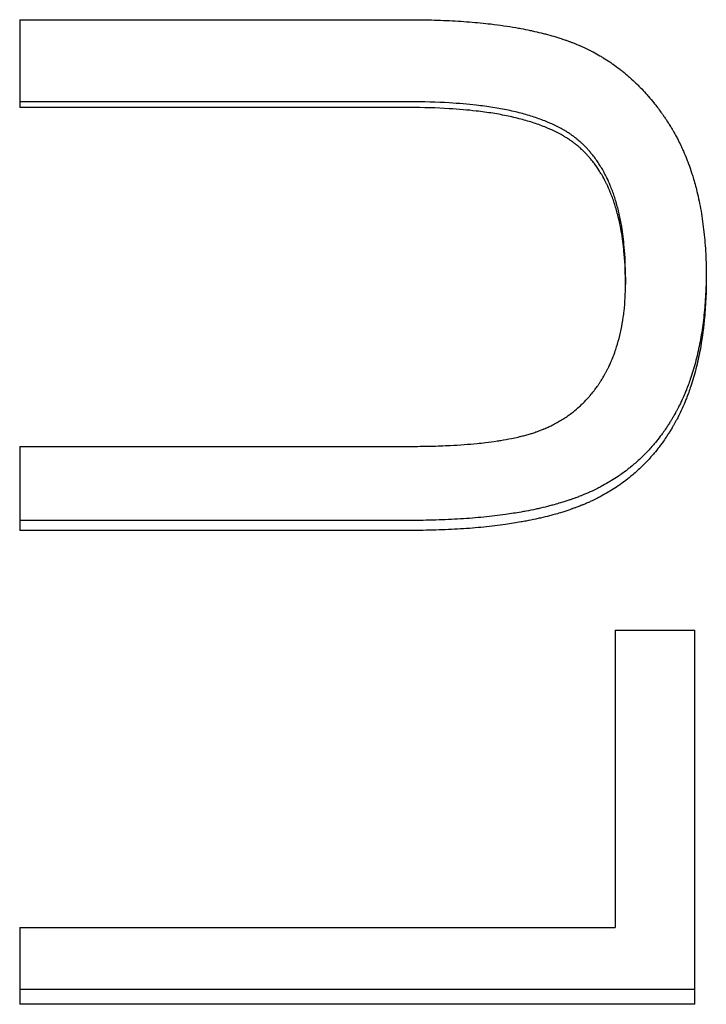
# Model space of a CAD drawing. Extents: x 0 to 78.8, y -1.2 to 1.2.
# Tile 4 of 10: x 0.63 to 0.874, y -0.525 to -0.175. Entities that reach past the tile are written whole.
import ezdxf

# ---------------------------------------------------------------- set-up
doc = ezdxf.new("R2010")
doc.units = 0
doc.header["$MEASUREMENT"] = 0
doc.layers.get('0').update_dxf_attribs({"linetype": 'CONTINUOUS'})

msp = doc.modelspace()

# ---------------------------------------------------------------- linework, layer by layer
for p, q in [((0.63009, -0.17516), (0.76875, -0.17516)), ((0.63009, -0.17516), (0.63009, -0.2064)), ((0.76857, -0.2064), (0.63009, -0.2064)), ((0.8454, -0.26659), (0.8454, -0.26929)), ((0.63009, -0.3269), (0.76857, -0.3269)), ((0.63009, -0.3269), (0.63009, -0.35681)), ((0.76875, -0.35681), (0.63009, -0.35681)), ((0.84174, -0.39225), (0.87009, -0.39225)), ((0.84174, -0.39225), (0.84174, -0.49796)), ((0.87009, -0.52531), (0.87009, -0.39225)), ((0.63009, -0.49796), (0.84174, -0.49796)), ((0.63009, -0.49796), (0.63009, -0.52531)), ((0.87009, -0.52531), (0.63009, -0.52531))]:
    msp.add_line(p, q)
for points, knots in [([(0.76875, -0.17516), (0.77177, -0.17516), (0.77471, -0.1752), (0.77757, -0.17528), (0.78043, -0.17537), (0.78322, -0.17549), (0.78592, -0.17566), (0.78728, -0.17574), (0.78861, -0.17584), (0.78992, -0.17594), (0.79255, -0.17615), (0.7951, -0.1764), (0.79757, -0.17669), (0.80066, -0.17706), (0.80363, -0.17749), (0.80647, -0.17798), (0.80704, -0.17808), (0.80761, -0.17818), (0.80817, -0.17829), (0.80928, -0.1785), (0.81038, -0.17872), (0.81146, -0.17895), (0.812, -0.17906), (0.81254, -0.17918), (0.81307, -0.1793), (0.81413, -0.17954), (0.81517, -0.17979), (0.81619, -0.18005), (0.8167, -0.18018), (0.8172, -0.18031), (0.8177, -0.18045), (0.81871, -0.18072), (0.81969, -0.181), (0.82065, -0.18129), (0.82113, -0.18144), (0.82161, -0.18159), (0.82208, -0.18174), (0.82267, -0.18193), (0.82325, -0.18212), (0.82382, -0.18232), (0.82417, -0.18243), (0.82451, -0.18255), (0.82485, -0.18267), (0.82519, -0.1828), (0.82552, -0.18292), (0.82586, -0.18304), (0.82619, -0.18317), (0.82652, -0.18329), (0.82685, -0.18342), (0.82718, -0.18355), (0.82751, -0.18368), (0.82783, -0.18381), (0.82794, -0.18386), (0.82805, -0.1839), (0.82816, -0.18395), (0.82838, -0.18404), (0.82859, -0.18413), (0.82881, -0.18422), (0.82892, -0.18426), (0.82903, -0.18431), (0.82913, -0.18436), (0.82946, -0.1845), (0.82978, -0.18464), (0.8301, -0.18478), (0.83031, -0.18488), (0.83052, -0.18498), (0.83074, -0.18507), (0.83137, -0.18537), (0.832, -0.18567), (0.83263, -0.18599), (0.83304, -0.18619), (0.83346, -0.18641), (0.83387, -0.18663), (0.83469, -0.18706), (0.8355, -0.18751), (0.83631, -0.18798), (0.83671, -0.18822), (0.83711, -0.18845), (0.8375, -0.1887), (0.83829, -0.18918), (0.83908, -0.18969), (0.83985, -0.1902), (0.84023, -0.19046), (0.84062, -0.19073), (0.841, -0.191), (0.84176, -0.19153), (0.84251, -0.19209), (0.84325, -0.19266), (0.84362, -0.19294), (0.84399, -0.19323), (0.84435, -0.19352), (0.84508, -0.19411), (0.8458, -0.19471), (0.84651, -0.19534), (0.84687, -0.19565), (0.84722, -0.19596), (0.84757, -0.19628), (0.84827, -0.19692), (0.84896, -0.19757), (0.84964, -0.19824), (0.84998, -0.19858), (0.85032, -0.19892), (0.85065, -0.19926), (0.85132, -0.19995), (0.85198, -0.20065), (0.85263, -0.20137), (0.85295, -0.20173), (0.85327, -0.2021), (0.85359, -0.20247), (0.85423, -0.20321), (0.85486, -0.20396), (0.85548, -0.20473), (0.85579, -0.20512), (0.85609, -0.20551), (0.8564, -0.2059), (0.85685, -0.20649), (0.8573, -0.20709), (0.85775, -0.2077), (0.8579, -0.20791), (0.85804, -0.20811), (0.85819, -0.20832), (0.85841, -0.20862), (0.85863, -0.20894), (0.85885, -0.20925), (0.85892, -0.20935), (0.85899, -0.20946), (0.85906, -0.20956), (0.85921, -0.20977), (0.85935, -0.20998), (0.85949, -0.21019), (0.85956, -0.2103), (0.85964, -0.21041), (0.85971, -0.21051), (0.85985, -0.21072), (0.85999, -0.21094), (0.86013, -0.21115), (0.8602, -0.21126), (0.86027, -0.21137), (0.86034, -0.21148), (0.86048, -0.21169), (0.86062, -0.21191), (0.86076, -0.21213), (0.86083, -0.21223), (0.8609, -0.21234), (0.86097, -0.21245), (0.86111, -0.21267), (0.86124, -0.21289), (0.86138, -0.21311), (0.86145, -0.21322), (0.86152, -0.21333), (0.86158, -0.21345), (0.86172, -0.21367), (0.86185, -0.21389), (0.86198, -0.21412), (0.86205, -0.21423), (0.86212, -0.21434), (0.86218, -0.21445), (0.86238, -0.21479), (0.86257, -0.21513), (0.86277, -0.21547), (0.8629, -0.2157), (0.86302, -0.21593), (0.86315, -0.21616), (0.8634, -0.21662), (0.86365, -0.21709), (0.86389, -0.21756), (0.86401, -0.21779), (0.86413, -0.21803), (0.86425, -0.21826), (0.86461, -0.21897), (0.86496, -0.21969), (0.8653, -0.22042), (0.86553, -0.22091), (0.86575, -0.2214), (0.86597, -0.22189), (0.8664, -0.22288), (0.86682, -0.22388), (0.86722, -0.2249), (0.86742, -0.22542), (0.86761, -0.22593), (0.8678, -0.22645), (0.86819, -0.22749), (0.86855, -0.22854), (0.8689, -0.22961), (0.86907, -0.23015), (0.86924, -0.23069), (0.86941, -0.23123), (0.8699, -0.23286), (0.87036, -0.23453), (0.87078, -0.23624), (0.87106, -0.23737), (0.87132, -0.23853), (0.87156, -0.2397), (0.87205, -0.24204), (0.87246, -0.24444), (0.87281, -0.24691), (0.87299, -0.24814), (0.87314, -0.2494), (0.87328, -0.25066), (0.87356, -0.2532), (0.87377, -0.2558), (0.87391, -0.25846), (0.87405, -0.26112), (0.87412, -0.26385), (0.87412, -0.26664)], [0, 0, 0, 0, 0.125, 0.125, 0.125, 0.25, 0.25, 0.25, 0.3125, 0.3125, 0.3125, 0.4375, 0.4375, 0.4375, 0.59375, 0.59375, 0.59375, 0.625, 0.625, 0.625, 0.6875, 0.6875, 0.6875, 0.71875, 0.71875, 0.71875, 0.78125, 0.78125, 0.78125, 0.8125, 0.8125, 0.8125, 0.875, 0.875, 0.875, 0.90625, 0.90625, 0.90625, 0.945312, 0.945312, 0.945312, 0.96875, 0.96875, 0.96875, 0.992188, 0.992188, 0.992188, 1.015625, 1.015625, 1.015625, 1.039062, 1.039062, 1.039062, 1.046875, 1.046875, 1.046875, 1.0625, 1.0625, 1.0625, 1.070312, 1.070312, 1.070312, 1.09375, 1.09375, 1.09375, 1.109375, 1.109375, 1.109375, 1.15625, 1.15625, 1.15625, 1.1875, 1.1875, 1.1875, 1.25, 1.25, 1.25, 1.28125, 1.28125, 1.28125, 1.34375, 1.34375, 1.34375, 1.375, 1.375, 1.375, 1.4375, 1.4375, 1.4375, 1.46875, 1.46875, 1.46875, 1.53125, 1.53125, 1.53125, 1.5625, 1.5625, 1.5625, 1.625, 1.625, 1.625, 1.65625, 1.65625, 1.65625, 1.71875, 1.71875, 1.71875, 1.75, 1.75, 1.75, 1.8125, 1.8125, 1.8125, 1.84375, 1.84375, 1.84375, 1.890625, 1.890625, 1.890625, 1.90625, 1.90625, 1.90625, 1.929688, 1.929688, 1.929688, 1.9375, 1.9375, 1.9375, 1.953125, 1.953125, 1.953125, 1.960938, 1.960938, 1.960938, 1.976562, 1.976562, 1.976562, 1.984375, 1.984375, 1.984375, 2, 2, 2, 2.007812, 2.007812, 2.007812, 2.023438, 2.023438, 2.023438, 2.03125, 2.03125, 2.03125, 2.046875, 2.046875, 2.046875, 2.054688, 2.054688, 2.054688, 2.078125, 2.078125, 2.078125, 2.09375, 2.09375, 2.09375, 2.125, 2.125, 2.125, 2.140625, 2.140625, 2.140625, 2.1875, 2.1875, 2.1875, 2.21875, 2.21875, 2.21875, 2.28125, 2.28125, 2.28125, 2.3125, 2.3125, 2.3125, 2.375, 2.375, 2.375, 2.40625, 2.40625, 2.40625, 2.5, 2.5, 2.5, 2.5625, 2.5625, 2.5625, 2.6875, 2.6875, 2.6875, 2.75, 2.75, 2.75, 2.875, 2.875, 2.875, 3, 3, 3, 3]), ([(0.8454, -0.26659), (0.8454, -0.26289), (0.84525, -0.25936), (0.84495, -0.256), (0.84473, -0.25349), (0.84443, -0.25106), (0.84404, -0.24874), (0.84391, -0.24797), (0.84378, -0.2472), (0.84363, -0.24645), (0.84333, -0.24494), (0.843, -0.24348), (0.84263, -0.24206), (0.84245, -0.24136), (0.84226, -0.24066), (0.84205, -0.23997), (0.84165, -0.2386), (0.84121, -0.23727), (0.84073, -0.23598), (0.84049, -0.23533), (0.84024, -0.2347), (0.83998, -0.23408), (0.83959, -0.23315), (0.83919, -0.23224), (0.83876, -0.23136), (0.83862, -0.23107), (0.83847, -0.23077), (0.83832, -0.23049), (0.83803, -0.22991), (0.83772, -0.22934), (0.83741, -0.22879), (0.83725, -0.22851), (0.8371, -0.22823), (0.83693, -0.22796), (0.83661, -0.22742), (0.83628, -0.22688), (0.83594, -0.22636), (0.83577, -0.2261), (0.8356, -0.22584), (0.83542, -0.22559), (0.83507, -0.22508), (0.83471, -0.22458), (0.83434, -0.22409), (0.83416, -0.22384), (0.83397, -0.2236), (0.83379, -0.22336), (0.8335, -0.22301), (0.83321, -0.22265), (0.83292, -0.22231), (0.83282, -0.22219), (0.83272, -0.22208), (0.83262, -0.22196), (0.83243, -0.22174), (0.83223, -0.22151), (0.83202, -0.22129), (0.83192, -0.22118), (0.83182, -0.22107), (0.83172, -0.22096), (0.83156, -0.22079), (0.83141, -0.22063), (0.83125, -0.22047), (0.8311, -0.22031), (0.83094, -0.22015), (0.83078, -0.21999), (0.83073, -0.21994), (0.83067, -0.21988), (0.83062, -0.21983), (0.83051, -0.21973), (0.83041, -0.21962), (0.8303, -0.21952), (0.83025, -0.21947), (0.83019, -0.21942), (0.83014, -0.21936), (0.83003, -0.21926), (0.82992, -0.21916), (0.82981, -0.21906), (0.82976, -0.21901), (0.8297, -0.21896), (0.82965, -0.21891), (0.82954, -0.21881), (0.82943, -0.21871), (0.82932, -0.21861), (0.82926, -0.21856), (0.8292, -0.21851), (0.82915, -0.21846), (0.82903, -0.21836), (0.82892, -0.21826), (0.82881, -0.21816), (0.82875, -0.21811), (0.82869, -0.21807), (0.82863, -0.21802), (0.82852, -0.21792), (0.8284, -0.21782), (0.82828, -0.21773), (0.82822, -0.21768), (0.82816, -0.21763), (0.8281, -0.21758), (0.82799, -0.21749), (0.82787, -0.21739), (0.82775, -0.2173), (0.82768, -0.21725), (0.82762, -0.2172), (0.82756, -0.21715), (0.82738, -0.21701), (0.82719, -0.21687), (0.82701, -0.21673), (0.82688, -0.21664), (0.82675, -0.21655), (0.82663, -0.21646), (0.82637, -0.21627), (0.82611, -0.21609), (0.82585, -0.21591), (0.82572, -0.21582), (0.82559, -0.21573), (0.82545, -0.21565), (0.82505, -0.21538), (0.82464, -0.21512), (0.82422, -0.21486), (0.82394, -0.21469), (0.82366, -0.21452), (0.82337, -0.21436), (0.82279, -0.21402), (0.8222, -0.2137), (0.82159, -0.21338), (0.82128, -0.21322), (0.82097, -0.21307), (0.82066, -0.21291), (0.81972, -0.21245), (0.81874, -0.212), (0.81772, -0.21158), (0.81705, -0.21129), (0.81635, -0.21102), (0.81564, -0.21075), (0.81422, -0.21022), (0.81273, -0.20972), (0.81117, -0.20925), (0.81039, -0.20902), (0.8096, -0.20879), (0.80878, -0.20857), (0.80716, -0.20814), (0.80547, -0.20774), (0.80371, -0.20737), (0.80283, -0.20719), (0.80193, -0.20701), (0.80102, -0.20684), (0.79919, -0.20651), (0.7973, -0.20621), (0.79534, -0.20594), (0.79435, -0.20581), (0.79336, -0.20568), (0.79234, -0.20557), (0.7893, -0.20522), (0.78611, -0.20494), (0.78276, -0.20474), (0.7783, -0.20447), (0.77357, -0.20434), (0.76857, -0.20434)], [0, 0, 0, 0, 0.166667, 0.166667, 0.166667, 0.291667, 0.291667, 0.291667, 0.333333, 0.333333, 0.333333, 0.416667, 0.416667, 0.416667, 0.458333, 0.458333, 0.458333, 0.541667, 0.541667, 0.541667, 0.583333, 0.583333, 0.583333, 0.645833, 0.645833, 0.645833, 0.666667, 0.666667, 0.666667, 0.708333, 0.708333, 0.708333, 0.729167, 0.729167, 0.729167, 0.770833, 0.770833, 0.770833, 0.791667, 0.791667, 0.791667, 0.833333, 0.833333, 0.833333, 0.854167, 0.854167, 0.854167, 0.885417, 0.885417, 0.885417, 0.895833, 0.895833, 0.895833, 0.916667, 0.916667, 0.916667, 0.927083, 0.927083, 0.927083, 0.942708, 0.942708, 0.942708, 0.958333, 0.958333, 0.958333, 0.963542, 0.963542, 0.963542, 0.973958, 0.973958, 0.973958, 0.979167, 0.979167, 0.979167, 0.989583, 0.989583, 0.989583, 0.994792, 0.994792, 0.994792, 1.005208, 1.005208, 1.005208, 1.010417, 1.010417, 1.010417, 1.020833, 1.020833, 1.020833, 1.026042, 1.026042, 1.026042, 1.036458, 1.036458, 1.036458, 1.041667, 1.041667, 1.041667, 1.052083, 1.052083, 1.052083, 1.057292, 1.057292, 1.057292, 1.072917, 1.072917, 1.072917, 1.083333, 1.083333, 1.083333, 1.104167, 1.104167, 1.104167, 1.114583, 1.114583, 1.114583, 1.145833, 1.145833, 1.145833, 1.166667, 1.166667, 1.166667, 1.208333, 1.208333, 1.208333, 1.229167, 1.229167, 1.229167, 1.291667, 1.291667, 1.291667, 1.333333, 1.333333, 1.333333, 1.416667, 1.416667, 1.416667, 1.458333, 1.458333, 1.458333, 1.541667, 1.541667, 1.541667, 1.583333, 1.583333, 1.583333, 1.666667, 1.666667, 1.666667, 1.708333, 1.708333, 1.708333, 1.833333, 1.833333, 1.833333, 2, 2, 2, 2]), ([(0.8454, -0.26929), (0.8454, -0.26555), (0.84525, -0.26198), (0.84495, -0.25859), (0.84473, -0.25605), (0.84443, -0.2536), (0.84404, -0.25125), (0.84366, -0.24891), (0.84319, -0.24666), (0.84263, -0.24451), (0.84245, -0.24379), (0.84226, -0.24309), (0.84205, -0.24239), (0.84165, -0.24101), (0.84121, -0.23966), (0.84073, -0.23836), (0.84049, -0.23771), (0.84024, -0.23707), (0.83998, -0.23645), (0.83959, -0.2355), (0.83919, -0.23459), (0.83876, -0.2337), (0.83862, -0.2334), (0.83847, -0.2331), (0.83832, -0.23281), (0.83788, -0.23194), (0.83742, -0.23109), (0.83693, -0.23026), (0.83661, -0.22971), (0.83628, -0.22918), (0.83594, -0.22865), (0.83543, -0.22786), (0.8349, -0.22709), (0.83434, -0.22635), (0.83416, -0.22611), (0.83397, -0.22586), (0.83379, -0.22562), (0.8335, -0.22526), (0.83321, -0.2249), (0.83292, -0.22455), (0.83282, -0.22444), (0.83272, -0.22432), (0.83262, -0.22421), (0.83233, -0.22386), (0.83203, -0.22352), (0.83172, -0.22319), (0.83151, -0.22297), (0.83131, -0.22275), (0.8311, -0.22253), (0.83078, -0.22221), (0.83046, -0.22189), (0.83014, -0.22158), (0.83003, -0.22148), (0.82992, -0.22137), (0.82981, -0.22127), (0.82959, -0.22107), (0.82937, -0.22086), (0.82915, -0.22066), (0.82903, -0.22056), (0.82892, -0.22047), (0.82881, -0.22037), (0.82863, -0.22022), (0.82846, -0.22007), (0.82828, -0.21992), (0.82822, -0.21988), (0.82816, -0.21983), (0.8281, -0.21978), (0.82799, -0.21968), (0.82787, -0.21959), (0.82775, -0.21949), (0.82768, -0.21944), (0.82762, -0.21939), (0.82756, -0.21935), (0.82738, -0.2192), (0.82719, -0.21906), (0.82701, -0.21892), (0.82688, -0.21883), (0.82675, -0.21874), (0.82663, -0.21864), (0.82637, -0.21846), (0.82611, -0.21827), (0.82585, -0.21809), (0.82572, -0.218), (0.82559, -0.21791), (0.82545, -0.21782), (0.82505, -0.21756), (0.82464, -0.21729), (0.82422, -0.21703), (0.82394, -0.21686), (0.82366, -0.21669), (0.82337, -0.21652), (0.82279, -0.21618), (0.8222, -0.21586), (0.82159, -0.21554), (0.82128, -0.21538), (0.82097, -0.21522), (0.82066, -0.21506), (0.81972, -0.21459), (0.81874, -0.21415), (0.81772, -0.21372), (0.81705, -0.21343), (0.81635, -0.21315), (0.81564, -0.21288), (0.81422, -0.21234), (0.81273, -0.21184), (0.81117, -0.21136), (0.81039, -0.21113), (0.8096, -0.2109), (0.80878, -0.21068), (0.80716, -0.21024), (0.80547, -0.20984), (0.80371, -0.20947), (0.80283, -0.20928), (0.80193, -0.2091), (0.80102, -0.20893), (0.79919, -0.2086), (0.7973, -0.20829), (0.79534, -0.20802), (0.79435, -0.20789), (0.79336, -0.20776), (0.79234, -0.20764), (0.7893, -0.20729), (0.78611, -0.20701), (0.78276, -0.20681), (0.7783, -0.20654), (0.77357, -0.2064), (0.76857, -0.2064)], [0, 0, 0, 0, 0.166667, 0.166667, 0.166667, 0.291667, 0.291667, 0.291667, 0.416667, 0.416667, 0.416667, 0.458333, 0.458333, 0.458333, 0.541667, 0.541667, 0.541667, 0.583333, 0.583333, 0.583333, 0.645833, 0.645833, 0.645833, 0.666667, 0.666667, 0.666667, 0.729167, 0.729167, 0.729167, 0.770833, 0.770833, 0.770833, 0.833333, 0.833333, 0.833333, 0.854167, 0.854167, 0.854167, 0.885417, 0.885417, 0.885417, 0.895833, 0.895833, 0.895833, 0.927083, 0.927083, 0.927083, 0.947917, 0.947917, 0.947917, 0.979167, 0.979167, 0.979167, 0.989583, 0.989583, 0.989583, 1.010417, 1.010417, 1.010417, 1.020833, 1.020833, 1.020833, 1.036458, 1.036458, 1.036458, 1.041667, 1.041667, 1.041667, 1.052083, 1.052083, 1.052083, 1.057292, 1.057292, 1.057292, 1.072917, 1.072917, 1.072917, 1.083333, 1.083333, 1.083333, 1.104167, 1.104167, 1.104167, 1.114583, 1.114583, 1.114583, 1.145833, 1.145833, 1.145833, 1.166667, 1.166667, 1.166667, 1.208333, 1.208333, 1.208333, 1.229167, 1.229167, 1.229167, 1.291667, 1.291667, 1.291667, 1.333333, 1.333333, 1.333333, 1.416667, 1.416667, 1.416667, 1.458333, 1.458333, 1.458333, 1.541667, 1.541667, 1.541667, 1.583333, 1.583333, 1.583333, 1.666667, 1.666667, 1.666667, 1.708333, 1.708333, 1.708333, 1.833333, 1.833333, 1.833333, 2, 2, 2, 2]), ([(0.87411, -0.26533), (0.87409, -0.26753), (0.87403, -0.2697), (0.87393, -0.27182), (0.87381, -0.27436), (0.87363, -0.27685), (0.87339, -0.27927), (0.87327, -0.28049), (0.87313, -0.28168), (0.87298, -0.28286), (0.87268, -0.28522), (0.87232, -0.28752), (0.87189, -0.28976), (0.87168, -0.29087), (0.87145, -0.29198), (0.87121, -0.29306), (0.87073, -0.29524), (0.87018, -0.29735), (0.86958, -0.2994), (0.86928, -0.30042), (0.86896, -0.30143), (0.86863, -0.30242), (0.86813, -0.30391), (0.86759, -0.30537), (0.86703, -0.30679), (0.86684, -0.30726), (0.86664, -0.30773), (0.86645, -0.3082), (0.86615, -0.3089), (0.86585, -0.30959), (0.86554, -0.31027), (0.86543, -0.3105), (0.86533, -0.31072), (0.86522, -0.31095), (0.86501, -0.3114), (0.8648, -0.31185), (0.86458, -0.31229), (0.86447, -0.31251), (0.86436, -0.31273), (0.86424, -0.31295), (0.86408, -0.31328), (0.86391, -0.31361), (0.86374, -0.31393), (0.86356, -0.31426), (0.86339, -0.31458), (0.86321, -0.3149), (0.86316, -0.31501), (0.8631, -0.31511), (0.86304, -0.31522), (0.86292, -0.31543), (0.8628, -0.31565), (0.86268, -0.31586), (0.86262, -0.31596), (0.86256, -0.31607), (0.8625, -0.31617), (0.86238, -0.31638), (0.86226, -0.31659), (0.86213, -0.3168), (0.86207, -0.3169), (0.86201, -0.31701), (0.86195, -0.31711), (0.86176, -0.31742), (0.86158, -0.31773), (0.86139, -0.31804), (0.86126, -0.31824), (0.86114, -0.31844), (0.86101, -0.31865), (0.86075, -0.31905), (0.86049, -0.31945), (0.86023, -0.31985), (0.8601, -0.32005), (0.85997, -0.32025), (0.85983, -0.32044), (0.85944, -0.32103), (0.85903, -0.32161), (0.85862, -0.32218), (0.85834, -0.32257), (0.85806, -0.32294), (0.85778, -0.32332), (0.85721, -0.32407), (0.85663, -0.3248), (0.85604, -0.32552), (0.85574, -0.32587), (0.85544, -0.32623), (0.85514, -0.32658), (0.85423, -0.32763), (0.85329, -0.32865), (0.85232, -0.32963), (0.85167, -0.33029), (0.85101, -0.33093), (0.85034, -0.33156), (0.84933, -0.33249), (0.84829, -0.3334), (0.84722, -0.33427), (0.84686, -0.33456), (0.8465, -0.33484), (0.84613, -0.33513), (0.8454, -0.33569), (0.84466, -0.33624), (0.84391, -0.33678), (0.84353, -0.33704), (0.84315, -0.33731), (0.84276, -0.33757), (0.84199, -0.33808), (0.84121, -0.33859), (0.84042, -0.33908), (0.84002, -0.33932), (0.83962, -0.33956), (0.83921, -0.3398), (0.8384, -0.34027), (0.83758, -0.34073), (0.83674, -0.34118), (0.83632, -0.3414), (0.8359, -0.34162), (0.83548, -0.34183), (0.83484, -0.34215), (0.83419, -0.34247), (0.83354, -0.34277), (0.83332, -0.34287), (0.8331, -0.34297), (0.83288, -0.34307), (0.83244, -0.34327), (0.832, -0.34347), (0.83156, -0.34366), (0.83133, -0.34376), (0.83111, -0.34385), (0.83089, -0.34394), (0.83055, -0.34409), (0.83021, -0.34422), (0.82987, -0.34436), (0.82976, -0.34441), (0.82964, -0.34445), (0.82953, -0.3445), (0.8293, -0.34459), (0.82907, -0.34468), (0.82884, -0.34477), (0.82873, -0.34481), (0.82861, -0.34485), (0.8285, -0.3449), (0.82827, -0.34499), (0.82803, -0.34507), (0.8278, -0.34516), (0.82768, -0.3452), (0.82757, -0.34524), (0.82745, -0.34529), (0.82721, -0.34537), (0.82698, -0.34546), (0.82674, -0.34554), (0.82662, -0.34558), (0.8265, -0.34563), (0.82638, -0.34567), (0.82602, -0.34579), (0.82566, -0.34592), (0.8253, -0.34604), (0.82506, -0.34612), (0.82481, -0.3462), (0.82457, -0.34628), (0.82408, -0.34644), (0.82358, -0.3466), (0.82308, -0.34675), (0.82283, -0.34683), (0.82258, -0.34691), (0.82233, -0.34698), (0.82157, -0.34721), (0.8208, -0.34743), (0.82001, -0.34765), (0.81949, -0.34779), (0.81896, -0.34793), (0.81843, -0.34807), (0.81737, -0.34835), (0.81628, -0.34861), (0.81518, -0.34887), (0.81462, -0.34899), (0.81407, -0.34912), (0.8135, -0.34924), (0.81237, -0.34948), (0.81123, -0.34971), (0.81006, -0.34993), (0.80947, -0.35004), (0.80888, -0.35015), (0.80829, -0.35025), (0.80651, -0.35057), (0.80468, -0.35086), (0.8028, -0.35112), (0.80155, -0.3513), (0.80027, -0.35146), (0.79898, -0.35162), (0.79639, -0.35193), (0.79372, -0.35219), (0.79097, -0.35241), (0.78959, -0.35252), (0.78819, -0.35262), (0.78677, -0.35271), (0.78394, -0.35289), (0.78102, -0.35302), (0.77801, -0.35311), (0.77501, -0.35319), (0.77192, -0.35324), (0.76875, -0.35324)], [0.021123, 0.021123, 0.021123, 0.021123, 0.125, 0.125, 0.125, 0.25, 0.25, 0.25, 0.3125, 0.3125, 0.3125, 0.4375, 0.4375, 0.4375, 0.5, 0.5, 0.5, 0.625, 0.625, 0.625, 0.6875, 0.6875, 0.6875, 0.78125, 0.78125, 0.78125, 0.8125, 0.8125, 0.8125, 0.859375, 0.859375, 0.859375, 0.875, 0.875, 0.875, 0.90625, 0.90625, 0.90625, 0.921875, 0.921875, 0.921875, 0.945312, 0.945312, 0.945312, 0.96875, 0.96875, 0.96875, 0.976562, 0.976562, 0.976562, 0.992188, 0.992188, 0.992188, 1, 1, 1, 1.015625, 1.015625, 1.015625, 1.023438, 1.023438, 1.023438, 1.046875, 1.046875, 1.046875, 1.0625, 1.0625, 1.0625, 1.09375, 1.09375, 1.09375, 1.109375, 1.109375, 1.109375, 1.15625, 1.15625, 1.15625, 1.1875, 1.1875, 1.1875, 1.25, 1.25, 1.25, 1.28125, 1.28125, 1.28125, 1.375, 1.375, 1.375, 1.4375, 1.4375, 1.4375, 1.53125, 1.53125, 1.53125, 1.5625, 1.5625, 1.5625, 1.625, 1.625, 1.625, 1.65625, 1.65625, 1.65625, 1.71875, 1.71875, 1.71875, 1.75, 1.75, 1.75, 1.8125, 1.8125, 1.8125, 1.84375, 1.84375, 1.84375, 1.890625, 1.890625, 1.890625, 1.90625, 1.90625, 1.90625, 1.9375, 1.9375, 1.9375, 1.953125, 1.953125, 1.953125, 1.976562, 1.976562, 1.976562, 1.984375, 1.984375, 1.984375, 2, 2, 2, 2.007812, 2.007812, 2.007812, 2.023438, 2.023438, 2.023438, 2.03125, 2.03125, 2.03125, 2.046875, 2.046875, 2.046875, 2.054688, 2.054688, 2.054688, 2.078125, 2.078125, 2.078125, 2.09375, 2.09375, 2.09375, 2.125, 2.125, 2.125, 2.140625, 2.140625, 2.140625, 2.1875, 2.1875, 2.1875, 2.21875, 2.21875, 2.21875, 2.28125, 2.28125, 2.28125, 2.3125, 2.3125, 2.3125, 2.375, 2.375, 2.375, 2.40625, 2.40625, 2.40625, 2.5, 2.5, 2.5, 2.5625, 2.5625, 2.5625, 2.6875, 2.6875, 2.6875, 2.75, 2.75, 2.75, 2.875, 2.875, 2.875, 3, 3, 3, 3]), ([(0.76857, -0.3269), (0.77116, -0.3269), (0.77367, -0.32687), (0.77609, -0.32681), (0.77851, -0.32676), (0.78085, -0.32667), (0.7831, -0.32656), (0.78648, -0.32639), (0.78966, -0.32615), (0.79266, -0.32585), (0.79366, -0.32576), (0.79464, -0.32565), (0.79559, -0.32554), (0.79703, -0.32536), (0.79842, -0.32518), (0.79976, -0.32498), (0.8002, -0.32491), (0.80064, -0.32484), (0.80108, -0.32477), (0.80239, -0.32456), (0.80365, -0.32433), (0.80486, -0.32408), (0.80567, -0.32392), (0.80645, -0.32375), (0.80722, -0.32357), (0.8076, -0.32348), (0.80798, -0.32339), (0.80835, -0.3233), (0.80891, -0.32316), (0.80946, -0.32302), (0.80999, -0.32287), (0.81053, -0.32273), (0.81105, -0.32258), (0.81156, -0.32242), (0.81173, -0.32237), (0.8119, -0.32232), (0.81207, -0.32227), (0.81257, -0.32211), (0.81306, -0.32195), (0.81354, -0.32178), (0.81362, -0.32175), (0.8137, -0.32173), (0.81378, -0.3217), (0.81417, -0.32156), (0.81456, -0.32142), (0.81494, -0.32127), (0.81502, -0.32124), (0.8151, -0.32122), (0.81517, -0.32119), (0.8154, -0.3211), (0.81563, -0.32101), (0.81586, -0.32092), (0.81601, -0.32086), (0.81616, -0.32079), (0.81631, -0.32073), (0.81638, -0.3207), (0.81646, -0.32067), (0.81653, -0.32064), (0.81676, -0.32055), (0.81698, -0.32045), (0.8172, -0.32035), (0.81735, -0.32029), (0.8175, -0.32022), (0.81764, -0.32016), (0.81808, -0.31996), (0.81852, -0.31976), (0.81895, -0.31955), (0.81923, -0.31941), (0.81952, -0.31926), (0.8198, -0.31912), (0.82036, -0.31883), (0.82092, -0.31853), (0.82147, -0.31822), (0.82174, -0.31806), (0.82201, -0.3179), (0.82228, -0.31774), (0.82282, -0.31742), (0.82335, -0.31709), (0.82387, -0.31675), (0.82413, -0.31658), (0.82439, -0.3164), (0.82464, -0.31623), (0.82515, -0.31588), (0.82566, -0.31551), (0.82615, -0.31514), (0.8264, -0.31495), (0.82664, -0.31476), (0.82689, -0.31457), (0.82761, -0.314), (0.82832, -0.3134), (0.82901, -0.31277), (0.82947, -0.31236), (0.82992, -0.31193), (0.83036, -0.3115), (0.83102, -0.31084), (0.83166, -0.31016), (0.83228, -0.30946), (0.83249, -0.30923), (0.8327, -0.30899), (0.8329, -0.30875), (0.83331, -0.30827), (0.8337, -0.30778), (0.83409, -0.30728), (0.83429, -0.30703), (0.83448, -0.30678), (0.83467, -0.30653), (0.83495, -0.30614), (0.83523, -0.30576), (0.83551, -0.30536), (0.8356, -0.30523), (0.83569, -0.3051), (0.83578, -0.30496), (0.83596, -0.3047), (0.83614, -0.30443), (0.83632, -0.30416), (0.8364, -0.30402), (0.83649, -0.30389), (0.83658, -0.30375), (0.83671, -0.30355), (0.83684, -0.30334), (0.83697, -0.30313), (0.83701, -0.30306), (0.83705, -0.30299), (0.83709, -0.30292), (0.83718, -0.30278), (0.83726, -0.30264), (0.83735, -0.3025), (0.83739, -0.30243), (0.83743, -0.30236), (0.83747, -0.30229), (0.8376, -0.30208), (0.83772, -0.30187), (0.83784, -0.30165), (0.83792, -0.30151), (0.838, -0.30137), (0.83808, -0.30122), (0.83824, -0.30093), (0.8384, -0.30065), (0.83856, -0.30035), (0.83863, -0.30021), (0.83871, -0.30006), (0.83879, -0.29991), (0.83894, -0.29962), (0.83909, -0.29933), (0.83923, -0.29903), (0.83931, -0.29888), (0.83938, -0.29873), (0.83945, -0.29858), (0.83967, -0.29813), (0.83988, -0.29768), (0.84008, -0.29722), (0.84022, -0.29691), (0.84035, -0.29661), (0.84048, -0.2963), (0.84088, -0.29537), (0.84125, -0.29442), (0.84159, -0.29346), (0.84182, -0.29281), (0.84204, -0.29216), (0.84225, -0.2915), (0.84267, -0.29018), (0.84305, -0.28883), (0.84338, -0.28745), (0.84355, -0.28676), (0.84371, -0.28606), (0.84386, -0.28535), (0.84415, -0.28393), (0.8444, -0.28249), (0.84461, -0.281), (0.84472, -0.28026), (0.84481, -0.27952), (0.84489, -0.27876), (0.84506, -0.27725), (0.84519, -0.2757), (0.84527, -0.27412), (0.84535, -0.27254), (0.8454, -0.27093), (0.8454, -0.26929)], [0, 0, 0, 0, 0.125, 0.125, 0.125, 0.25, 0.25, 0.25, 0.4375, 0.4375, 0.4375, 0.5, 0.5, 0.5, 0.59375, 0.59375, 0.59375, 0.625, 0.625, 0.625, 0.71875, 0.71875, 0.71875, 0.78125, 0.78125, 0.78125, 0.8125, 0.8125, 0.8125, 0.859375, 0.859375, 0.859375, 0.90625, 0.90625, 0.90625, 0.921875, 0.921875, 0.921875, 0.96875, 0.96875, 0.96875, 0.976562, 0.976562, 0.976562, 1.015625, 1.015625, 1.015625, 1.023438, 1.023438, 1.023438, 1.046875, 1.046875, 1.046875, 1.0625, 1.0625, 1.0625, 1.070312, 1.070312, 1.070312, 1.09375, 1.09375, 1.09375, 1.109375, 1.109375, 1.109375, 1.15625, 1.15625, 1.15625, 1.1875, 1.1875, 1.1875, 1.25, 1.25, 1.25, 1.28125, 1.28125, 1.28125, 1.34375, 1.34375, 1.34375, 1.375, 1.375, 1.375, 1.4375, 1.4375, 1.4375, 1.46875, 1.46875, 1.46875, 1.5625, 1.5625, 1.5625, 1.625, 1.625, 1.625, 1.71875, 1.71875, 1.71875, 1.75, 1.75, 1.75, 1.8125, 1.8125, 1.8125, 1.84375, 1.84375, 1.84375, 1.890625, 1.890625, 1.890625, 1.90625, 1.90625, 1.90625, 1.9375, 1.9375, 1.9375, 1.953125, 1.953125, 1.953125, 1.976562, 1.976562, 1.976562, 1.984375, 1.984375, 1.984375, 2, 2, 2, 2.007812, 2.007812, 2.007812, 2.03125, 2.03125, 2.03125, 2.046875, 2.046875, 2.046875, 2.078125, 2.078125, 2.078125, 2.09375, 2.09375, 2.09375, 2.125, 2.125, 2.125, 2.140625, 2.140625, 2.140625, 2.1875, 2.1875, 2.1875, 2.21875, 2.21875, 2.21875, 2.3125, 2.3125, 2.3125, 2.375, 2.375, 2.375, 2.5, 2.5, 2.5, 2.5625, 2.5625, 2.5625, 2.6875, 2.6875, 2.6875, 2.75, 2.75, 2.75, 2.875, 2.875, 2.875, 3, 3, 3, 3]), ([(0.87412, -0.26664), (0.87412, -0.26935), (0.87406, -0.27199), (0.87393, -0.27456), (0.87381, -0.27714), (0.87363, -0.27965), (0.87339, -0.2821), (0.87303, -0.28577), (0.87253, -0.2893), (0.87189, -0.29268), (0.87168, -0.29381), (0.87145, -0.29493), (0.87121, -0.29602), (0.87073, -0.29822), (0.87018, -0.30035), (0.86958, -0.30242), (0.86928, -0.30345), (0.86896, -0.30447), (0.86863, -0.30548), (0.86813, -0.30698), (0.86759, -0.30845), (0.86703, -0.30989), (0.86684, -0.31037), (0.86664, -0.31084), (0.86645, -0.31131), (0.86615, -0.31202), (0.86585, -0.31272), (0.86554, -0.3134), (0.86523, -0.31409), (0.8649, -0.31477), (0.86458, -0.31544), (0.8643, -0.316), (0.86402, -0.31656), (0.86374, -0.3171), (0.86356, -0.31743), (0.86339, -0.31776), (0.86321, -0.31808), (0.86304, -0.31841), (0.86286, -0.31873), (0.86268, -0.31905), (0.8625, -0.31937), (0.86232, -0.31968), (0.86213, -0.32), (0.86189, -0.32042), (0.86164, -0.32084), (0.86139, -0.32125), (0.86126, -0.32146), (0.86114, -0.32166), (0.86101, -0.32187), (0.86075, -0.32227), (0.86049, -0.32268), (0.86023, -0.32308), (0.8601, -0.32328), (0.85997, -0.32348), (0.85983, -0.32368), (0.85944, -0.32427), (0.85903, -0.32486), (0.85862, -0.32544), (0.85834, -0.32582), (0.85806, -0.32621), (0.85778, -0.32658), (0.85721, -0.32734), (0.85663, -0.32808), (0.85604, -0.3288), (0.85574, -0.32917), (0.85544, -0.32952), (0.85514, -0.32988), (0.85423, -0.33094), (0.85329, -0.33197), (0.85232, -0.33296), (0.85167, -0.33363), (0.85101, -0.33427), (0.85034, -0.33491), (0.84933, -0.33585), (0.84829, -0.33677), (0.84722, -0.33764), (0.84686, -0.33794), (0.8465, -0.33823), (0.84613, -0.33851), (0.8454, -0.33908), (0.84466, -0.33964), (0.84391, -0.34018), (0.84353, -0.34045), (0.84315, -0.34071), (0.84276, -0.34098), (0.84199, -0.3415), (0.84121, -0.34201), (0.84042, -0.3425), (0.84002, -0.34275), (0.83962, -0.34299), (0.83921, -0.34323), (0.8384, -0.34371), (0.83758, -0.34417), (0.83674, -0.34462), (0.83632, -0.34485), (0.8359, -0.34507), (0.83548, -0.34528), (0.83484, -0.34561), (0.83419, -0.34593), (0.83354, -0.34623), (0.83332, -0.34634), (0.8331, -0.34644), (0.83288, -0.34654), (0.83244, -0.34674), (0.832, -0.34694), (0.83156, -0.34713), (0.83133, -0.34723), (0.83111, -0.34732), (0.83089, -0.34742), (0.83055, -0.34756), (0.83021, -0.3477), (0.82987, -0.34784), (0.82976, -0.34789), (0.82964, -0.34793), (0.82953, -0.34798), (0.8293, -0.34807), (0.82907, -0.34816), (0.82884, -0.34825), (0.82873, -0.34829), (0.82861, -0.34834), (0.8285, -0.34838), (0.82827, -0.34847), (0.82803, -0.34856), (0.8278, -0.34864), (0.82768, -0.34869), (0.82757, -0.34873), (0.82745, -0.34878), (0.82721, -0.34886), (0.82698, -0.34895), (0.82674, -0.34903), (0.82662, -0.34908), (0.8265, -0.34912), (0.82638, -0.34916), (0.82602, -0.34929), (0.82566, -0.34941), (0.8253, -0.34953), (0.82506, -0.34962), (0.82481, -0.3497), (0.82457, -0.34978), (0.82408, -0.34994), (0.82358, -0.3501), (0.82308, -0.35026), (0.82283, -0.35033), (0.82258, -0.35041), (0.82233, -0.35049), (0.82157, -0.35072), (0.8208, -0.35094), (0.82001, -0.35116), (0.81949, -0.3513), (0.81896, -0.35145), (0.81843, -0.35159), (0.81737, -0.35187), (0.81628, -0.35213), (0.81518, -0.35239), (0.81462, -0.35252), (0.81407, -0.35264), (0.8135, -0.35277), (0.81237, -0.35301), (0.81123, -0.35324), (0.81006, -0.35347), (0.80947, -0.35358), (0.80888, -0.35369), (0.80829, -0.35379), (0.80651, -0.35411), (0.80468, -0.3544), (0.8028, -0.35467), (0.80155, -0.35485), (0.80027, -0.35502), (0.79898, -0.35517), (0.79639, -0.35548), (0.79372, -0.35575), (0.79097, -0.35597), (0.78959, -0.35608), (0.78819, -0.35618), (0.78677, -0.35627), (0.78394, -0.35645), (0.78102, -0.35658), (0.77801, -0.35667), (0.77501, -0.35676), (0.77192, -0.35681), (0.76875, -0.35681)], [0, 0, 0, 0, 0.125, 0.125, 0.125, 0.25, 0.25, 0.25, 0.4375, 0.4375, 0.4375, 0.5, 0.5, 0.5, 0.625, 0.625, 0.625, 0.6875, 0.6875, 0.6875, 0.78125, 0.78125, 0.78125, 0.8125, 0.8125, 0.8125, 0.859375, 0.859375, 0.859375, 0.90625, 0.90625, 0.90625, 0.945312, 0.945312, 0.945312, 0.96875, 0.96875, 0.96875, 0.992188, 0.992188, 0.992188, 1.015625, 1.015625, 1.015625, 1.046875, 1.046875, 1.046875, 1.0625, 1.0625, 1.0625, 1.09375, 1.09375, 1.09375, 1.109375, 1.109375, 1.109375, 1.15625, 1.15625, 1.15625, 1.1875, 1.1875, 1.1875, 1.25, 1.25, 1.25, 1.28125, 1.28125, 1.28125, 1.375, 1.375, 1.375, 1.4375, 1.4375, 1.4375, 1.53125, 1.53125, 1.53125, 1.5625, 1.5625, 1.5625, 1.625, 1.625, 1.625, 1.65625, 1.65625, 1.65625, 1.71875, 1.71875, 1.71875, 1.75, 1.75, 1.75, 1.8125, 1.8125, 1.8125, 1.84375, 1.84375, 1.84375, 1.890625, 1.890625, 1.890625, 1.90625, 1.90625, 1.90625, 1.9375, 1.9375, 1.9375, 1.953125, 1.953125, 1.953125, 1.976562, 1.976562, 1.976562, 1.984375, 1.984375, 1.984375, 2, 2, 2, 2.007812, 2.007812, 2.007812, 2.023438, 2.023438, 2.023438, 2.03125, 2.03125, 2.03125, 2.046875, 2.046875, 2.046875, 2.054688, 2.054688, 2.054688, 2.078125, 2.078125, 2.078125, 2.09375, 2.09375, 2.09375, 2.125, 2.125, 2.125, 2.140625, 2.140625, 2.140625, 2.1875, 2.1875, 2.1875, 2.21875, 2.21875, 2.21875, 2.28125, 2.28125, 2.28125, 2.3125, 2.3125, 2.3125, 2.375, 2.375, 2.375, 2.40625, 2.40625, 2.40625, 2.5, 2.5, 2.5, 2.5625, 2.5625, 2.5625, 2.6875, 2.6875, 2.6875, 2.75, 2.75, 2.75, 2.875, 2.875, 2.875, 3, 3, 3, 3])]:
    msp.add_open_spline(points, degree=3, knots=knots)
for points in [[(0.76857, -0.20434), (0.72241, -0.20434), (0.67625, -0.20434), (0.63009, -0.20434)], [(0.76875, -0.35324), (0.72253, -0.35324), (0.67631, -0.35324), (0.63009, -0.35324)], [(0.87009, -0.52006), (0.79009, -0.52006), (0.71009, -0.52006), (0.63009, -0.52006)]]:
    msp.add_open_spline(points, degree=3)

doc.saveas('drawing.dxf')
